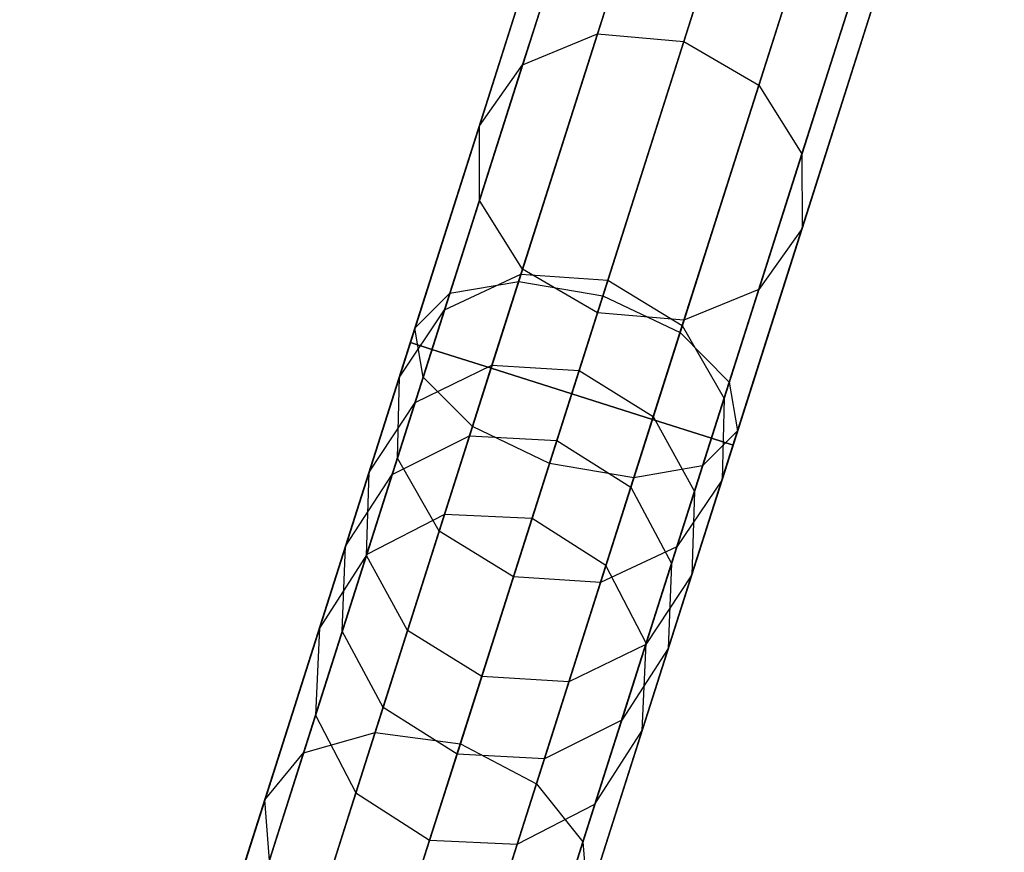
# Model space of a CAD drawing. Extents: x -129 to 129, y -127 to 130.
# Tile 95 of 188: x -27.83 to -22.01, y -78.71 to -73.79. Entities that reach past the tile are written whole.
import ezdxf

# ---------------------------------------------------------------- set-up
doc = ezdxf.new("R2010")
doc.units = 0
doc.header["$LTSCALE"] = 25.4
doc.layers.get('0').update_dxf_attribs({"linetype": 'CONTINUOUS'})

# ---------------------------------------------------------------- blocks, each defined once
blk = doc.blocks.new('NOME_B_PM2_STL')
at = {"color": 0}
for p, q in [((111.6741, -54.9008, 524.5779), (96.5164, -102.5479, 524.5779)), ((111.6741, -54.9008, 524.5779), (96.5164, -102.5479, 524.5779)), ((96.5164, -102.5479, 344.5779), (111.6741, -54.9008, 344.5779)), ((96.5164, -102.5479, 344.5779), (111.6741, -54.9008, 344.5779)), ((111.8017, -54.9414, 525.0779), (96.6441, -102.5885, 525.0779)), ((111.8017, -54.9414, 525.0779), (96.6441, -102.5885, 525.0779)), ((111.8017, -54.9414, 524.0779), (96.6441, -102.5885, 524.0779)), ((111.8017, -54.9414, 524.0779), (96.6441, -102.5885, 524.0779)), ((96.6441, -102.5885, 344.0779), (111.8017, -54.9414, 344.0779)), ((96.6441, -102.5885, 344.0779), (111.8017, -54.9414, 344.0779)), ((96.6441, -102.5885, 345.0779), (111.8017, -54.9414, 345.0779)), ((96.6441, -102.5885, 345.0779), (111.8017, -54.9414, 345.0779)), ((112.1505, -55.0524, 525.4439), (96.9929, -102.6995, 525.4439)), ((112.1505, -55.0524, 525.4439), (96.9929, -102.6995, 525.4439)), ((112.1505, -55.0524, 523.7119), (96.9929, -102.6995, 523.7119)), ((112.1505, -55.0524, 523.7119), (96.9929, -102.6995, 523.7119)), ((96.9929, -102.6995, 343.7118), (112.1505, -55.0524, 343.7118)), ((96.9929, -102.6995, 343.7118), (112.1505, -55.0524, 343.7118)), ((96.9929, -102.6995, 345.4439), (112.1505, -55.0524, 345.4439)), ((96.9929, -102.6995, 345.4439), (112.1505, -55.0524, 345.4439)), ((112.627, -55.2039, 523.5779), (97.4694, -102.851, 523.5779)), ((112.627, -55.2039, 525.5779), (97.4694, -102.851, 525.5779)), ((112.627, -55.2039, 525.5779), (97.4694, -102.851, 525.5779)), ((112.627, -55.2039, 523.5779), (97.4694, -102.851, 523.5779)), ((97.4694, -102.851, 345.5779), (112.627, -55.2039, 345.5779)), ((97.4694, -102.851, 343.5779), (112.627, -55.2039, 343.5779)), ((97.4694, -102.851, 343.5779), (112.627, -55.2039, 343.5779)), ((97.4694, -102.851, 345.5779), (112.627, -55.2039, 345.5779)), ((113.1035, -55.3555, 523.7119), (97.9458, -103.0026, 523.7119)), ((113.1035, -55.3555, 523.7119), (97.9458, -103.0026, 523.7119)), ((113.1035, -55.3555, 525.4439), (97.9458, -103.0026, 525.4439)), ((113.1035, -55.3555, 525.4439), (97.9458, -103.0026, 525.4439)), ((97.9458, -103.0026, 345.4439), (113.1035, -55.3555, 345.4439)), ((97.9458, -103.0026, 345.4439), (113.1035, -55.3555, 345.4439)), ((97.9458, -103.0026, 343.7118), (113.1035, -55.3555, 343.7118)), ((97.9458, -103.0026, 343.7118), (113.1035, -55.3555, 343.7118)), ((113.4523, -55.4665, 524.0779), (98.2946, -103.1136, 524.0779)), ((113.4523, -55.4665, 524.0779), (98.2946, -103.1136, 524.0779)), ((113.4523, -55.4665, 525.0779), (98.2946, -103.1136, 525.0779)), ((113.4523, -55.4665, 525.0779), (98.2946, -103.1136, 525.0779)), ((98.2946, -103.1136, 345.0779), (113.4523, -55.4665, 345.0779)), ((98.2946, -103.1136, 345.0779), (113.4523, -55.4665, 345.0779)), ((98.2946, -103.1136, 344.0779), (113.4523, -55.4665, 344.0779)), ((98.2946, -103.1136, 344.0779), (113.4523, -55.4665, 344.0779)), ((113.5799, -55.5071, 524.5779), (98.4223, -103.1542, 524.5779)), ((113.5799, -55.5071, 524.5779), (98.4223, -103.1542, 524.5779)), ((98.4223, -103.1542, 344.5779), (113.5799, -55.5071, 344.5779)), ((98.4223, -103.1542, 344.5779), (113.5799, -55.5071, 344.5779)), ((110.1776, -59.6048, 327.5779), (104.666, -76.9302, 327.5779)), ((110.1776, -59.6048, 327.5779), (104.666, -76.9302, 327.5779)), ((110.3053, -59.6454, 328.0779), (104.7937, -76.9708, 328.0779)), ((110.3053, -59.6454, 328.0779), (104.7937, -76.9708, 328.0779)), ((110.3053, -59.6454, 327.0779), (104.7937, -76.9708, 327.0779)), ((110.3053, -59.6454, 327.0779), (104.7937, -76.9708, 327.0779)), ((110.6541, -59.7563, 328.4439), (105.1425, -77.0818, 328.4439)), ((110.6541, -59.7563, 328.4439), (105.1425, -77.0818, 328.4439)), ((110.6541, -59.7563, 326.7119), (105.1425, -77.0818, 326.7119)), ((110.6541, -59.7563, 326.7119), (105.1425, -77.0818, 326.7119)), ((111.1306, -59.9079, 326.5779), (105.6189, -77.2333, 326.5779)), ((111.1306, -59.9079, 328.5779), (105.6189, -77.2333, 328.5779)), ((111.1306, -59.9079, 328.5779), (105.6189, -77.2333, 328.5779)), ((111.1306, -59.9079, 326.5779), (105.6189, -77.2333, 326.5779)), ((111.607, -60.0595, 326.7119), (106.0954, -77.3849, 326.7119)), ((111.607, -60.0595, 326.7119), (106.0954, -77.3849, 326.7119)), ((111.607, -60.0595, 328.4439), (106.0954, -77.3849, 328.4439)), ((111.607, -60.0595, 328.4439), (106.0954, -77.3849, 328.4439)), ((111.9558, -60.1705, 327.0779), (106.4442, -77.4959, 327.0779)), ((111.9558, -60.1705, 327.0779), (106.4442, -77.4959, 327.0779)), ((111.9558, -60.1705, 328.0779), (106.4442, -77.4959, 328.0779)), ((111.9558, -60.1705, 328.0779), (106.4442, -77.4959, 328.0779)), ((112.0835, -60.2111, 327.5779), (106.5719, -77.5365, 327.5779)), ((112.0835, -60.2111, 327.5779), (106.5719, -77.5365, 327.5779)), ((105.7711, -75.1058, 37.2503), (106.6982, -72.1916, 33.5842)), ((105.7711, -75.1058, 37.2503), (106.6982, -72.1916, 33.5842)), ((107.2023, -72.2561, 33.6821), (106.2817, -75.1499, 37.3226)), ((107.2023, -72.2561, 33.6821), (106.2817, -75.1499, 37.3226)), ((105.3289, -75.2885, 37.0527), (106.2737, -72.3185, 33.3165)), ((105.3289, -75.2885, 37.0527), (106.2737, -72.3185, 33.3165)), ((106.724, -75.409, 37.2503), (107.6511, -72.4948, 33.5842)), ((106.724, -75.409, 37.2503), (107.6511, -72.4948, 33.5842)), ((105.0736, -75.649, 36.7828), (106.0426, -72.6029, 32.9508)), ((105.0736, -75.649, 36.7828), (106.0426, -72.6029, 32.9508)), ((106.9794, -75.8136, 37.0527), (107.9242, -72.8436, 33.3165)), ((106.9794, -75.8136, 37.0527), (107.9242, -72.8436, 33.3165)), ((105.0737, -76.0907, 36.513), (106.0669, -72.9684, 32.5851)), ((105.0737, -76.0907, 36.513), (106.0669, -72.9684, 32.5851)), ((106.9795, -76.2553, 36.7828), (107.9485, -73.2092, 32.9508)), ((106.9795, -76.2553, 36.7828), (107.9485, -73.2092, 32.9508)), ((106.3586, -73.2591, 684.436), (105.7711, -75.1058, 681.9055)), ((106.3586, -73.2591, 684.436), (105.7711, -75.1058, 681.9055)), ((105.329, -76.4953, 36.3154), (106.34, -73.3173, 32.3174)), ((105.329, -76.4953, 36.3154), (106.34, -73.3173, 32.3174)), ((106.2817, -75.1499, 681.8331), (106.8651, -73.3161, 684.346)), ((106.2817, -75.1499, 681.8331), (106.8651, -73.3161, 684.346)), ((105.9276, -73.4064, 684.682), (105.3289, -75.2885, 682.103)), ((105.9276, -73.4064, 684.682), (105.3289, -75.2885, 682.103)), ((106.7242, -76.6158, 36.513), (107.7175, -73.4935, 32.5851)), ((106.7242, -76.6158, 36.513), (107.7175, -73.4935, 32.5851)), ((105.7713, -76.7543, 36.2431), (106.7888, -73.5559, 32.2194)), ((105.7713, -76.7543, 36.2431), (106.7888, -73.5559, 32.2194)), ((107.3115, -73.5623, 684.436), (106.724, -75.409, 681.9055)), ((107.3115, -73.5623, 684.436), (106.724, -75.409, 681.9055)), ((104.8994, -76.6385, 544.9218), (105.8657, -73.601, 543.3595)), ((104.8994, -76.6385, 544.9218), (105.8657, -73.601, 543.3595)), ((105.3059, -76.5681, 545.2344), (106.254, -73.5876, 543.7015)), ((105.3059, -76.5681, 545.2344), (106.254, -73.5876, 543.7015)), ((106.282, -76.7984, 36.3154), (107.293, -73.6204, 32.3174)), ((106.282, -76.7984, 36.3154), (107.293, -73.6204, 32.3174)), ((104.6929, -76.8457, 544.4948), (105.684, -73.7303, 542.8924)), ((104.6929, -76.8457, 544.4948), (105.684, -73.7303, 542.8924)), ((105.6877, -73.7187, 685.018), (105.0736, -75.649, 682.3729)), ((105.6877, -73.7187, 685.018), (105.0736, -75.649, 682.3729)), ((106.745, -73.6937, 543.8267), (105.8035, -76.6533, 545.3489)), ((106.745, -73.6937, 543.8267), (105.8035, -76.6533, 545.3489)), ((106.2588, -76.8712, 545.2344), (107.207, -73.8908, 543.7015)), ((106.2588, -76.8712, 545.2344), (107.207, -73.8908, 543.7015)), ((104.7417, -77.134, 544.0676), (105.7576, -73.9408, 542.4252)), ((104.7417, -77.134, 544.0676), (105.7576, -73.9408, 542.4252)), ((107.5781, -73.9315, 684.682), (106.9794, -75.8136, 682.103)), ((107.5781, -73.9315, 684.682), (106.9794, -75.8136, 682.103)), ((105.7031, -74.1121, 685.354), (105.0737, -76.0907, 682.6428)), ((105.7031, -74.1121, 685.354), (105.0737, -76.0907, 682.6428)), ((106.5499, -77.1636, 544.9218), (107.5162, -74.1261, 543.3595)), ((106.5499, -77.1636, 544.9218), (107.5162, -74.1261, 543.3595)), ((105.0328, -77.4264, 543.755), (106.0668, -74.1761, 542.0833)), ((105.0328, -77.4264, 543.755), (106.0668, -74.1761, 542.0833)), ((107.5935, -74.325, 685.018), (106.9795, -76.2553, 682.3729)), ((107.5935, -74.325, 685.018), (106.9795, -76.2553, 682.3729)), ((105.4882, -77.6444, 543.6406), (106.5288, -74.3732, 541.9581)), ((105.4882, -77.6444, 543.6406), (106.5288, -74.3732, 541.9581)), ((106.5988, -77.452, 544.4948), (107.5898, -74.3366, 542.8924)), ((106.5988, -77.452, 544.4948), (107.5898, -74.3366, 542.8924)), ((105.9697, -74.4814, 685.6), (105.329, -76.4953, 682.8403)), ((105.9697, -74.4814, 685.6), (105.329, -76.4953, 682.8403)), ((105.9858, -77.7295, 543.755), (107.0198, -74.4793, 542.0833)), ((105.9858, -77.7295, 543.755), (107.0198, -74.4793, 542.0833)), ((106.3923, -77.6591, 544.0676), (107.4081, -74.4659, 542.4252)), ((106.3923, -77.6591, 544.0676), (107.4081, -74.4659, 542.4252)), ((107.3536, -74.6372, 685.354), (106.7242, -76.6158, 682.6428)), ((107.3536, -74.6372, 685.354), (106.7242, -76.6158, 682.6428)), ((106.4161, -74.7275, 685.69), (105.7713, -76.7543, 682.9126)), ((106.4161, -74.7275, 685.69), (105.7713, -76.7543, 682.9126)), ((106.9227, -74.7846, 685.6), (106.282, -76.7984, 682.8403)), ((106.9227, -74.7846, 685.6), (106.282, -76.7984, 682.8403)), ((105.148, -77.0644, 41.5594), (105.7711, -75.1058, 37.2503)), ((105.148, -77.0644, 41.5594), (105.7711, -75.1058, 37.2503)), ((105.7711, -75.1058, 681.9055), (105.3191, -76.5266, 679.0883)), ((105.7711, -75.1058, 681.9055), (105.3191, -76.5266, 679.0883)), ((105.3289, -75.2885, 682.103), (105.7711, -75.1058, 681.9055)), ((105.3289, -75.2885, 682.103), (105.7711, -75.1058, 681.9055)), ((105.3289, -75.2885, 37.0527), (105.7711, -75.1058, 37.2503)), ((105.3289, -75.2885, 37.0527), (105.7711, -75.1058, 37.2503)), ((105.7711, -75.1058, 681.9055), (106.2817, -75.1499, 681.8331)), ((105.7711, -75.1058, 681.9055), (106.2817, -75.1499, 681.8331)), ((105.7711, -75.1058, 37.2503), (106.2817, -75.1499, 37.3226)), ((105.7711, -75.1058, 37.2503), (106.2817, -75.1499, 37.3226)), ((106.2817, -75.1499, 37.3226), (105.663, -77.0948, 41.6015)), ((106.2817, -75.1499, 37.3226), (105.663, -77.0948, 41.6015)), ((105.8329, -76.5607, 679.0356), (106.2817, -75.1499, 681.8331)), ((105.8329, -76.5607, 679.0356), (106.2817, -75.1499, 681.8331)), ((106.2817, -75.1499, 681.8331), (106.724, -75.409, 681.9055)), ((106.2817, -75.1499, 681.8331), (106.724, -75.409, 681.9055)), ((106.2817, -75.1499, 37.3226), (106.724, -75.409, 37.2503)), ((106.2817, -75.1499, 37.3226), (106.724, -75.409, 37.2503)), ((104.6939, -77.2846, 41.4442), (105.3289, -75.2885, 37.0527)), ((104.6939, -77.2846, 41.4442), (105.3289, -75.2885, 37.0527)), ((105.3289, -75.2885, 682.103), (104.8682, -76.7364, 679.2319)), ((105.3289, -75.2885, 682.103), (104.8682, -76.7364, 679.2319)), ((105.0736, -75.649, 682.3729), (105.3289, -75.2885, 682.103)), ((105.0736, -75.649, 682.3729), (105.3289, -75.2885, 682.103)), ((105.0736, -75.649, 36.7828), (105.3289, -75.2885, 37.0527)), ((105.0736, -75.649, 36.7828), (105.3289, -75.2885, 37.0527)), ((106.1009, -77.3676, 41.5594), (106.724, -75.409, 37.2503)), ((106.1009, -77.3676, 41.5594), (106.724, -75.409, 37.2503)), ((106.724, -75.409, 681.9055), (106.272, -76.8297, 679.0883)), ((106.724, -75.409, 681.9055), (106.272, -76.8297, 679.0883)), ((106.724, -75.409, 681.9055), (106.9794, -75.8136, 682.103)), ((106.724, -75.409, 681.9055), (106.9794, -75.8136, 682.103)), ((106.724, -75.409, 37.2503), (106.9794, -75.8136, 37.0527)), ((106.724, -75.409, 37.2503), (106.9794, -75.8136, 37.0527)), ((104.4223, -77.6962, 41.287), (105.0736, -75.649, 36.7828)), ((104.4223, -77.6962, 41.287), (105.0736, -75.649, 36.7828)), ((105.0736, -75.649, 682.3729), (104.6012, -77.134, 679.4282)), ((105.0736, -75.649, 682.3729), (104.6012, -77.134, 679.4282)), ((105.0737, -76.0907, 682.6428), (105.0736, -75.649, 682.3729)), ((105.0737, -76.0907, 682.6428), (105.0736, -75.649, 682.3729)), ((105.0737, -76.0907, 36.513), (105.0736, -75.649, 36.7828)), ((105.0737, -76.0907, 36.513), (105.0736, -75.649, 36.7828)), ((106.3444, -77.8096, 41.4442), (106.9794, -75.8136, 37.0527)), ((106.3444, -77.8096, 41.4442), (106.9794, -75.8136, 37.0527)), ((106.9794, -75.8136, 682.103), (106.5188, -77.2615, 679.2319)), ((106.9794, -75.8136, 682.103), (106.5188, -77.2615, 679.2319)), ((106.9794, -75.8136, 682.103), (106.9795, -76.2553, 682.3729)), ((106.9794, -75.8136, 682.103), (106.9795, -76.2553, 682.3729)), ((106.9794, -75.8136, 37.0527), (106.9795, -76.2553, 36.7828)), ((106.9794, -75.8136, 37.0527), (106.9795, -76.2553, 36.7828)), ((104.4061, -78.1891, 41.1297), (105.0737, -76.0907, 36.513)), ((104.4061, -78.1891, 41.1297), (105.0737, -76.0907, 36.513)), ((105.0737, -76.0907, 682.6428), (104.5894, -77.6129, 679.6245)), ((105.0737, -76.0907, 682.6428), (104.5894, -77.6129, 679.6245)), ((105.329, -76.4953, 682.8403), (105.0737, -76.0907, 682.6428)), ((105.329, -76.4953, 682.8403), (105.0737, -76.0907, 682.6428)), ((105.329, -76.4953, 36.3154), (105.0737, -76.0907, 36.513)), ((105.329, -76.4953, 36.3154), (105.0737, -76.0907, 36.513)), ((106.3282, -78.3025, 41.287), (106.9795, -76.2553, 36.7828)), ((106.3282, -78.3025, 41.287), (106.9795, -76.2553, 36.7828)), ((106.9795, -76.2553, 682.3729), (106.507, -77.7404, 679.4282)), ((106.9795, -76.2553, 682.3729), (106.507, -77.7404, 679.4282)), ((106.9795, -76.2553, 682.3729), (106.7242, -76.6158, 682.6428)), ((106.9795, -76.2553, 682.3729), (106.7242, -76.6158, 682.6428)), ((106.9795, -76.2553, 36.7828), (106.7242, -76.6158, 36.513)), ((106.9795, -76.2553, 36.7828), (106.7242, -76.6158, 36.513)), ((104.6496, -78.6312, 41.0146), (105.329, -76.4953, 36.3154)), ((104.6496, -78.6312, 41.0146), (105.329, -76.4953, 36.3154)), ((105.329, -76.4953, 682.8403), (104.8362, -78.0447, 679.7681)), ((105.329, -76.4953, 682.8403), (104.8362, -78.0447, 679.7681)), ((104.8682, -76.7364, 679.2319), (105.3191, -76.5266, 679.0883)), ((104.8682, -76.7364, 679.2319), (105.3191, -76.5266, 679.0883)), ((105.3191, -76.5266, 679.0883), (105.0152, -77.482, 676.0626)), ((105.3191, -76.5266, 679.0883), (105.0152, -77.482, 676.0626)), ((105.3191, -76.5266, 679.0883), (105.8329, -76.5607, 679.0356)), ((105.3191, -76.5266, 679.0883), (105.8329, -76.5607, 679.0356)), ((105.7713, -76.7543, 682.9126), (105.329, -76.4953, 682.8403)), ((105.7713, -76.7543, 682.9126), (105.329, -76.4953, 682.8403)), ((105.7713, -76.7543, 36.2431), (105.329, -76.4953, 36.3154)), ((105.7713, -76.7543, 36.2431), (105.329, -76.4953, 36.3154)), ((104.4577, -79.2343, 547.309), (105.3059, -76.5681, 545.2344)), ((104.4577, -79.2343, 547.309), (105.3059, -76.5681, 545.2344)), ((104.8994, -76.6385, 544.9218), (105.3059, -76.5681, 545.2344)), ((104.8994, -76.6385, 544.9218), (105.3059, -76.5681, 545.2344)), ((105.3059, -76.5681, 545.2344), (105.8035, -76.6533, 545.3489)), ((105.3059, -76.5681, 545.2344), (105.8035, -76.6533, 545.3489)), ((105.5311, -77.5094, 676.0312), (105.8329, -76.5607, 679.0356)), ((105.5311, -77.5094, 676.0312), (105.8329, -76.5607, 679.0356)), ((105.8329, -76.5607, 679.0356), (106.272, -76.8297, 679.0883)), ((105.8329, -76.5607, 679.0356), (106.272, -76.8297, 679.0883)), ((104.035, -79.3557, 547.036), (104.8994, -76.6385, 544.9218)), ((104.035, -79.3557, 547.036), (104.8994, -76.6385, 544.9218)), ((104.6929, -76.8457, 544.4948), (104.8994, -76.6385, 544.9218)), ((104.6929, -76.8457, 544.4948), (104.8994, -76.6385, 544.9218)), ((105.8035, -76.6533, 545.3489), (104.9612, -79.3008, 547.4089)), ((105.8035, -76.6533, 545.3489), (104.9612, -79.3008, 547.4089)), ((105.8035, -76.6533, 545.3489), (106.2588, -76.8712, 545.2344)), ((105.8035, -76.6533, 545.3489), (106.2588, -76.8712, 545.2344)), ((106.0566, -78.7142, 41.1297), (106.7242, -76.6158, 36.513)), ((106.0566, -78.7142, 41.1297), (106.7242, -76.6158, 36.513)), ((106.7242, -76.6158, 682.6428), (106.24, -78.138, 679.6245)), ((106.7242, -76.6158, 682.6428), (106.24, -78.138, 679.6245)), ((106.7242, -76.6158, 682.6428), (106.282, -76.7984, 682.8403)), ((106.7242, -76.6158, 682.6428), (106.282, -76.7984, 682.8403)), ((106.7242, -76.6158, 36.513), (106.282, -76.7984, 36.3154)), ((106.7242, -76.6158, 36.513), (106.282, -76.7984, 36.3154)), ((104.8682, -76.7364, 679.2319), (104.5585, -77.7101, 676.1484)), ((104.8682, -76.7364, 679.2319), (104.5585, -77.7101, 676.1484)), ((104.6012, -77.134, 679.4282), (104.8682, -76.7364, 679.2319)), ((104.6012, -77.134, 679.4282), (104.8682, -76.7364, 679.2319)), ((105.0875, -78.904, 40.9724), (105.7713, -76.7543, 36.2431)), ((105.0875, -78.904, 40.9724), (105.7713, -76.7543, 36.2431)), ((105.7713, -76.7543, 682.9126), (105.2753, -78.3137, 679.8207)), ((105.7713, -76.7543, 682.9126), (105.2753, -78.3137, 679.8207)), ((106.282, -76.7984, 682.8403), (105.7713, -76.7543, 682.9126)), ((106.282, -76.7984, 682.8403), (105.7713, -76.7543, 682.9126)), ((106.282, -76.7984, 36.3154), (105.7713, -76.7543, 36.2431)), ((106.282, -76.7984, 36.3154), (105.7713, -76.7543, 36.2431)), ((105.6025, -78.9343, 41.0146), (106.282, -76.7984, 36.3154)), ((105.6025, -78.9343, 41.0146), (106.282, -76.7984, 36.3154)), ((106.282, -76.7984, 682.8403), (105.7891, -78.3478, 679.7681)), ((106.282, -76.7984, 682.8403), (105.7891, -78.3478, 679.7681)), ((106.272, -76.8297, 679.0883), (105.9681, -77.7851, 676.0626)), ((106.272, -76.8297, 679.0883), (105.9681, -77.7851, 676.0626)), ((106.272, -76.8297, 679.0883), (106.5188, -77.2615, 679.2319)), ((106.272, -76.8297, 679.0883), (106.5188, -77.2615, 679.2319)), ((103.8063, -79.6326, 546.6631), (104.6929, -76.8457, 544.4948)), ((103.8063, -79.6326, 546.6631), (104.6929, -76.8457, 544.4948)), ((104.7417, -77.134, 544.0676), (104.6929, -76.8457, 544.4948)), ((104.7417, -77.134, 544.0676), (104.6929, -76.8457, 544.4948)), ((105.4106, -79.5375, 547.309), (106.2588, -76.8712, 545.2344)), ((105.4106, -79.5375, 547.309), (106.2588, -76.8712, 545.2344)), ((106.2588, -76.8712, 545.2344), (106.5499, -77.1636, 544.9218)), ((106.2588, -76.8712, 545.2344), (106.5499, -77.1636, 544.9218)), ((104.666, -76.9302, 327.5779), (103.258, -81.3563, 327.0311)), ((104.666, -76.9302, 327.5779), (103.258, -81.3563, 327.0311)), ((104.666, -76.9302, 327.5779), (104.7937, -76.9708, 328.0779)), ((104.7937, -76.9708, 327.0779), (104.666, -76.9302, 327.5779)), ((104.666, -76.9302, 327.5779), (104.7937, -76.9708, 328.0779)), ((104.7937, -76.9708, 327.0779), (104.666, -76.9302, 327.5779)), ((104.7937, -76.9708, 328.0779), (103.3504, -81.5075, 327.5174)), ((104.7937, -76.9708, 328.0779), (103.3504, -81.5075, 327.5174)), ((104.7937, -76.9708, 327.0779), (103.4208, -81.2862, 326.5447)), ((104.7937, -76.9708, 327.0779), (103.4208, -81.2862, 326.5447)), ((104.7937, -76.9708, 328.0779), (105.1425, -77.0818, 328.4439)), ((105.1425, -77.0818, 326.7119), (104.7937, -76.9708, 327.0779)), ((104.7937, -76.9708, 328.0779), (105.1425, -77.0818, 328.4439)), ((105.1425, -77.0818, 326.7119), (104.7937, -76.9708, 327.0779)), ((104.6939, -77.2846, 41.4442), (105.148, -77.0644, 41.5594)), ((104.6939, -77.2846, 41.4442), (105.148, -77.0644, 41.5594)), ((104.8677, -77.9455, 46.2431), (105.148, -77.0644, 41.5594)), ((104.8677, -77.9455, 46.2431), (105.148, -77.0644, 41.5594)), ((105.148, -77.0644, 41.5594), (105.663, -77.0948, 41.6015)), ((105.148, -77.0644, 41.5594), (105.663, -77.0948, 41.6015)), ((105.1425, -77.0818, 328.4439), (103.6735, -81.6995, 327.8734)), ((105.1425, -77.0818, 328.4439), (103.6735, -81.6995, 327.8734)), ((105.1425, -77.0818, 326.7119), (103.7954, -81.3162, 326.1887)), ((105.1425, -77.0818, 326.7119), (103.7954, -81.3162, 326.1887)), ((105.1425, -77.0818, 328.4439), (105.6189, -77.2333, 328.5779)), ((105.6189, -77.2333, 326.5779), (105.1425, -77.0818, 326.7119)), ((105.1425, -77.0818, 328.4439), (105.6189, -77.2333, 328.5779)), ((105.6189, -77.2333, 326.5779), (105.1425, -77.0818, 326.7119)), ((105.663, -77.0948, 41.6015), (105.3847, -77.9697, 46.2525)), ((105.663, -77.0948, 41.6015), (105.3847, -77.9697, 46.2525)), ((105.663, -77.0948, 41.6015), (106.1009, -77.3676, 41.5594)), ((105.663, -77.0948, 41.6015), (106.1009, -77.3676, 41.5594)), ((103.833, -79.9906, 546.2903), (104.7417, -77.134, 544.0676)), ((103.833, -79.9906, 546.2903), (104.7417, -77.134, 544.0676)), ((104.6012, -77.134, 679.4282), (104.2835, -78.1327, 676.2656)), ((104.6012, -77.134, 679.4282), (104.2835, -78.1327, 676.2656)), ((104.5894, -77.6129, 679.6245), (104.6012, -77.134, 679.4282)), ((104.5894, -77.6129, 679.6245), (104.6012, -77.134, 679.4282)), ((105.0328, -77.4264, 543.755), (104.7417, -77.134, 544.0676)), ((105.0328, -77.4264, 543.755), (104.7417, -77.134, 544.0676)), ((105.6855, -79.8808, 547.036), (106.5499, -77.1636, 544.9218)), ((105.6855, -79.8808, 547.036), (106.5499, -77.1636, 544.9218)), ((106.5499, -77.1636, 544.9218), (106.5988, -77.452, 544.4948)), ((106.5499, -77.1636, 544.9218), (106.5988, -77.452, 544.4948)), ((105.6189, -77.2333, 328.5779), (104.1405, -81.8807, 328.0037)), ((105.6189, -77.2333, 328.5779), (104.1405, -81.8807, 328.0037)), ((104.2813, -81.4381, 326.0584), (105.6189, -77.2333, 326.5779)), ((104.2813, -81.4381, 326.0584), (105.6189, -77.2333, 326.5779)), ((106.0954, -77.3849, 326.7119), (105.6189, -77.2333, 326.5779)), ((105.6189, -77.2333, 328.5779), (106.0954, -77.3849, 328.4439)), ((106.0954, -77.3849, 326.7119), (105.6189, -77.2333, 326.5779)), ((105.6189, -77.2333, 328.5779), (106.0954, -77.3849, 328.4439)), ((104.4082, -78.1825, 46.2176), (104.6939, -77.2846, 41.4442)), ((104.4082, -78.1825, 46.2176), (104.6939, -77.2846, 41.4442)), ((104.4223, -77.6962, 41.287), (104.6939, -77.2846, 41.4442)), ((104.4223, -77.6962, 41.287), (104.6939, -77.2846, 41.4442)), ((106.5188, -77.2615, 679.2319), (106.209, -78.2352, 676.1484)), ((106.5188, -77.2615, 679.2319), (106.209, -78.2352, 676.1484)), ((106.5188, -77.2615, 679.2319), (106.507, -77.7404, 679.4282)), ((106.5188, -77.2615, 679.2319), (106.507, -77.7404, 679.4282)), ((106.0954, -77.3849, 328.4439), (104.6264, -82.0027, 327.8734)), ((106.0954, -77.3849, 328.4439), (104.6264, -82.0027, 327.8734)), ((106.0954, -77.3849, 326.7119), (104.7484, -81.6193, 326.1887)), ((106.0954, -77.3849, 326.7119), (104.7484, -81.6193, 326.1887)), ((105.8206, -78.2486, 46.2431), (106.1009, -77.3676, 41.5594)), ((105.8206, -78.2486, 46.2431), (106.1009, -77.3676, 41.5594)), ((106.4442, -77.4959, 327.0779), (106.0954, -77.3849, 326.7119)), ((106.0954, -77.3849, 328.4439), (106.4442, -77.4959, 328.0779)), ((106.4442, -77.4959, 327.0779), (106.0954, -77.3849, 326.7119)), ((106.0954, -77.3849, 328.4439), (106.4442, -77.4959, 328.0779)), ((106.1009, -77.3676, 41.5594), (106.3444, -77.8096, 41.4442)), ((106.1009, -77.3676, 41.5594), (106.3444, -77.8096, 41.4442)), ((104.1079, -80.334, 546.0173), (105.0328, -77.4264, 543.755)), ((104.1079, -80.334, 546.0173), (105.0328, -77.4264, 543.755)), ((105.4882, -77.6444, 543.6406), (105.0328, -77.4264, 543.755)), ((105.4882, -77.6444, 543.6406), (105.0328, -77.4264, 543.755)), ((105.7122, -80.2389, 546.6631), (106.5988, -77.452, 544.4948)), ((105.7122, -80.2389, 546.6631), (106.5988, -77.452, 544.4948)), ((106.5988, -77.452, 544.4948), (106.3923, -77.6591, 544.0676)), ((106.5988, -77.452, 544.4948), (106.3923, -77.6591, 544.0676)), ((104.5585, -77.7101, 676.1484), (105.0152, -77.482, 676.0626)), ((104.5585, -77.7101, 676.1484), (105.0152, -77.482, 676.0626)), ((105.0152, -77.482, 676.0626), (104.8677, -77.9455, 672.9126)), ((105.0152, -77.482, 676.0626), (104.8677, -77.9455, 672.9126)), ((106.4442, -77.4959, 328.0779), (105.001, -82.0326, 327.5174)), ((106.4442, -77.4959, 328.0779), (105.001, -82.0326, 327.5174)), ((105.0152, -77.482, 676.0626), (105.5311, -77.5094, 676.0312)), ((105.0152, -77.482, 676.0626), (105.5311, -77.5094, 676.0312)), ((106.4442, -77.4959, 327.0779), (105.0714, -81.8113, 326.5447)), ((106.4442, -77.4959, 327.0779), (105.0714, -81.8113, 326.5447)), ((105.3847, -77.9697, 672.9033), (105.5311, -77.5094, 676.0312)), ((105.3847, -77.9697, 672.9033), (105.5311, -77.5094, 676.0312)), ((105.5311, -77.5094, 676.0312), (105.9681, -77.7851, 676.0626)), ((105.5311, -77.5094, 676.0312), (105.9681, -77.7851, 676.0626)), ((106.5719, -77.5365, 327.5779), (106.4442, -77.4959, 327.0779)), ((106.4442, -77.4959, 328.0779), (106.5719, -77.5365, 327.5779)), ((106.5719, -77.5365, 327.5779), (106.4442, -77.4959, 327.0779)), ((106.4442, -77.4959, 328.0779), (106.5719, -77.5365, 327.5779)), ((106.5719, -77.5365, 327.5779), (105.1639, -81.9626, 327.0311)), ((106.5719, -77.5365, 327.5779), (105.1639, -81.9626, 327.0311)), ((104.5894, -77.6129, 679.6245), (104.2638, -78.6365, 676.3828)), ((104.5894, -77.6129, 679.6245), (104.2638, -78.6365, 676.3828)), ((104.5573, -80.5706, 545.9174), (105.4882, -77.6444, 543.6406)), ((104.5573, -80.5706, 545.9174), (105.4882, -77.6444, 543.6406)), ((104.8362, -78.0447, 679.7681), (104.5894, -77.6129, 679.6245)), ((104.8362, -78.0447, 679.7681), (104.5894, -77.6129, 679.6245)), ((105.9858, -77.7295, 543.755), (105.4882, -77.6444, 543.6406)), ((105.9858, -77.7295, 543.755), (105.4882, -77.6444, 543.6406)), ((104.1293, -78.6172, 46.1827), (104.4223, -77.6962, 41.287)), ((104.1293, -78.6172, 46.1827), (104.4223, -77.6962, 41.287)), ((104.4061, -78.1891, 41.1297), (104.4223, -77.6962, 41.287)), ((104.4061, -78.1891, 41.1297), (104.4223, -77.6962, 41.287)), ((105.4835, -80.5157, 546.2903), (106.3923, -77.6591, 544.0676)), ((105.4835, -80.5157, 546.2903), (106.3923, -77.6591, 544.0676)), ((106.3923, -77.6591, 544.0676), (105.9858, -77.7295, 543.755)), ((106.3923, -77.6591, 544.0676), (105.9858, -77.7295, 543.755)), ((104.2835, -78.1327, 676.2656), (104.5585, -77.7101, 676.1484)), ((104.2835, -78.1327, 676.2656), (104.5585, -77.7101, 676.1484)), ((104.5585, -77.7101, 676.1484), (104.4082, -78.1825, 672.9381)), ((104.5585, -77.7101, 676.1484), (104.4082, -78.1825, 672.9381)), ((105.0608, -80.6371, 546.0173), (105.9858, -77.7295, 543.755)), ((105.0608, -80.6371, 546.0173), (105.9858, -77.7295, 543.755)), ((106.507, -77.7404, 679.4282), (106.1893, -78.739, 676.2656)), ((106.507, -77.7404, 679.4282), (106.1893, -78.739, 676.2656)), ((106.507, -77.7404, 679.4282), (106.24, -78.138, 679.6245)), ((106.507, -77.7404, 679.4282), (106.24, -78.138, 679.6245)), ((105.9681, -77.7851, 676.0626), (105.8206, -78.2486, 672.9126)), ((105.9681, -77.7851, 676.0626), (105.8206, -78.2486, 672.9126)), ((105.9681, -77.7851, 676.0626), (106.209, -78.2352, 676.1484)), ((105.9681, -77.7851, 676.0626), (106.209, -78.2352, 676.1484)), ((106.0588, -78.7076, 46.2176), (106.3444, -77.8096, 41.4442)), ((106.0588, -78.7076, 46.2176), (106.3444, -77.8096, 41.4442)), ((106.3444, -77.8096, 41.4442), (106.3282, -78.3025, 41.287)), ((106.3444, -77.8096, 41.4442), (106.3282, -78.3025, 41.287)), ((99.3561, -95.2709, 306.2431), (104.8677, -77.9455, 46.2431)), ((99.3561, -95.2709, 306.2431), (104.8677, -77.9455, 46.2431)), ((99.8731, -95.2951, 306.2525), (105.3847, -77.9697, 46.2525)), ((99.8731, -95.2951, 306.2525), (105.3847, -77.9697, 46.2525)), ((104.8677, -77.9455, 672.9126), (102.5359, -85.2755, 562.9126)), ((104.8677, -77.9455, 672.9126), (102.5359, -85.2755, 562.9126)), ((105.3847, -77.9697, 672.9033), (103.0529, -85.2997, 562.9033)), ((105.3847, -77.9697, 672.9033), (103.0529, -85.2997, 562.9033)), ((104.8677, -77.9455, 672.9126), (104.4082, -78.1825, 672.9381)), ((104.8677, -77.9455, 672.9126), (104.4082, -78.1825, 672.9381)), ((104.8677, -77.9455, 46.2431), (104.4082, -78.1825, 46.2176)), ((104.8677, -77.9455, 46.2431), (104.4082, -78.1825, 46.2176)), ((105.3847, -77.9697, 672.9033), (104.8677, -77.9455, 672.9126)), ((105.3847, -77.9697, 672.9033), (104.8677, -77.9455, 672.9126)), ((105.3847, -77.9697, 46.2525), (104.8677, -77.9455, 46.2431)), ((105.3847, -77.9697, 46.2525), (104.8677, -77.9455, 46.2431)), ((105.8206, -78.2486, 672.9126), (105.3847, -77.9697, 672.9033)), ((105.8206, -78.2486, 672.9126), (105.3847, -77.9697, 672.9033)), ((105.8206, -78.2486, 46.2431), (105.3847, -77.9697, 46.2525)), ((105.8206, -78.2486, 46.2431), (105.3847, -77.9697, 46.2525)), ((104.8362, -78.0447, 679.7681), (104.5047, -79.0865, 676.4686)), ((104.8362, -78.0447, 679.7681), (104.5047, -79.0865, 676.4686)), ((105.2753, -78.3137, 679.8207), (104.8362, -78.0447, 679.7681)), ((105.2753, -78.3137, 679.8207), (104.8362, -78.0447, 679.7681)), ((104.2835, -78.1327, 676.2656), (104.1293, -78.6172, 672.973)), ((104.2835, -78.1327, 676.2656), (104.1293, -78.6172, 672.973)), ((104.2638, -78.6365, 676.3828), (104.2835, -78.1327, 676.2656)), ((104.2638, -78.6365, 676.3828), (104.2835, -78.1327, 676.2656)), ((106.24, -78.138, 679.6245), (105.7891, -78.3478, 679.7681)), ((106.24, -78.138, 679.6245), (105.7891, -78.3478, 679.7681)), ((106.24, -78.138, 679.6245), (105.9143, -79.1616, 676.3828)), ((106.24, -78.138, 679.6245), (105.9143, -79.1616, 676.3828)), ((98.8966, -95.5079, 306.2176), (104.4082, -78.1825, 46.2176)), ((98.8966, -95.5079, 306.2176), (104.4082, -78.1825, 46.2176)), ((104.4082, -78.1825, 672.9381), (102.0764, -85.5125, 562.9381)), ((104.4082, -78.1825, 672.9381), (102.0764, -85.5125, 562.9381)), ((104.1058, -79.1331, 46.1479), (104.4061, -78.1891, 41.1297)), ((104.1058, -79.1331, 46.1479), (104.4061, -78.1891, 41.1297)), ((104.4082, -78.1825, 672.9381), (104.1293, -78.6172, 672.973)), ((104.4082, -78.1825, 672.9381), (104.1293, -78.6172, 672.973)), ((104.4082, -78.1825, 46.2176), (104.1293, -78.6172, 46.1827)), ((104.4082, -78.1825, 46.2176), (104.1293, -78.6172, 46.1827)), ((104.6496, -78.6312, 41.0146), (104.4061, -78.1891, 41.1297)), ((104.6496, -78.6312, 41.0146), (104.4061, -78.1891, 41.1297)), ((100.309, -95.5741, 306.2431), (105.8206, -78.2486, 46.2431)), ((100.309, -95.5741, 306.2431), (105.8206, -78.2486, 46.2431)), ((105.8206, -78.2486, 672.9126), (103.4888, -85.5786, 562.9126)), ((105.8206, -78.2486, 672.9126), (103.4888, -85.5786, 562.9126)), ((106.0588, -78.7076, 672.9381), (105.8206, -78.2486, 672.9126)), ((106.0588, -78.7076, 672.9381), (105.8206, -78.2486, 672.9126)), ((106.0588, -78.7076, 46.2176), (105.8206, -78.2486, 46.2431)), ((106.0588, -78.7076, 46.2176), (105.8206, -78.2486, 46.2431)), ((106.209, -78.2352, 676.1484), (106.0588, -78.7076, 672.9381)), ((106.209, -78.2352, 676.1484), (106.0588, -78.7076, 672.9381)), ((106.209, -78.2352, 676.1484), (106.1893, -78.739, 676.2656)), ((106.209, -78.2352, 676.1484), (106.1893, -78.739, 676.2656)), ((105.2753, -78.3137, 679.8207), (104.9417, -79.3622, 676.5)), ((105.2753, -78.3137, 679.8207), (104.9417, -79.3622, 676.5)), ((105.7891, -78.3478, 679.7681), (105.2753, -78.3137, 679.8207)), ((105.7891, -78.3478, 679.7681), (105.2753, -78.3137, 679.8207)), ((106.0352, -79.2235, 46.1827), (106.3282, -78.3025, 41.287)), ((106.0352, -79.2235, 46.1827), (106.3282, -78.3025, 41.287)), ((106.3282, -78.3025, 41.287), (106.0566, -78.7142, 41.1297)), ((106.3282, -78.3025, 41.287), (106.0566, -78.7142, 41.1297)), ((105.7891, -78.3478, 679.7681), (105.4576, -79.3897, 676.4686)), ((105.7891, -78.3478, 679.7681), (105.4576, -79.3897, 676.4686)), ((98.6177, -95.9426, 306.1827), (104.1293, -78.6172, 46.1827)), ((98.6177, -95.9426, 306.1827), (104.1293, -78.6172, 46.1827)), ((104.1293, -78.6172, 672.973), (101.7975, -85.9472, 562.973)), ((104.1293, -78.6172, 672.973), (101.7975, -85.9472, 562.973)), ((104.1293, -78.6172, 672.973), (104.1058, -79.1331, 673.0079)), ((104.1293, -78.6172, 672.973), (104.1058, -79.1331, 673.0079)), ((104.1293, -78.6172, 46.1827), (104.1058, -79.1331, 46.1479)), ((104.1293, -78.6172, 46.1827), (104.1058, -79.1331, 46.1479)), ((104.3439, -79.592, 46.1223), (104.6496, -78.6312, 41.0146)), ((104.3439, -79.592, 46.1223), (104.6496, -78.6312, 41.0146)), ((105.0875, -78.904, 40.9724), (104.6496, -78.6312, 41.0146)), ((105.0875, -78.904, 40.9724), (104.6496, -78.6312, 41.0146)), ((104.2638, -78.6365, 676.3828), (104.1058, -79.1331, 673.0079)), ((104.2638, -78.6365, 676.3828), (104.1058, -79.1331, 673.0079)), ((104.5047, -79.0865, 676.4686), (104.2638, -78.6365, 676.3828)), ((104.5047, -79.0865, 676.4686), (104.2638, -78.6365, 676.3828)), ((100.5471, -96.033, 306.2176), (106.0588, -78.7076, 46.2176)), ((100.5471, -96.033, 306.2176), (106.0588, -78.7076, 46.2176)), ((106.0588, -78.7076, 672.9381), (103.7269, -86.0375, 562.9381)), ((106.0588, -78.7076, 672.9381), (103.7269, -86.0375, 562.9381)), ((106.0566, -78.7142, 41.1297), (105.6025, -78.9343, 41.0146)), ((106.0566, -78.7142, 41.1297), (105.6025, -78.9343, 41.0146)), ((105.7563, -79.6582, 46.1479), (106.0566, -78.7142, 41.1297)), ((105.7563, -79.6582, 46.1479), (106.0566, -78.7142, 41.1297)), ((106.1893, -78.739, 676.2656), (105.9143, -79.1616, 676.3828)), ((106.1893, -78.739, 676.2656), (105.9143, -79.1616, 676.3828)), ((106.0352, -79.2235, 672.973), (106.0588, -78.7076, 672.9381)), ((106.0352, -79.2235, 672.973), (106.0588, -78.7076, 672.9381)), ((106.0352, -79.2235, 46.1827), (106.0588, -78.7076, 46.2176)), ((106.0352, -79.2235, 46.1827), (106.0588, -78.7076, 46.2176)), ((106.1893, -78.739, 676.2656), (106.0352, -79.2235, 672.973)), ((106.1893, -78.739, 676.2656), (106.0352, -79.2235, 672.973)), ((104.7799, -79.871, 46.113), (105.0875, -78.904, 40.9724)), ((104.7799, -79.871, 46.113), (105.0875, -78.904, 40.9724)), ((105.6025, -78.9343, 41.0146), (105.0875, -78.904, 40.9724)), ((105.6025, -78.9343, 41.0146), (105.0875, -78.904, 40.9724)), ((105.2969, -79.8952, 46.1223), (105.6025, -78.9343, 41.0146)), ((105.2969, -79.8952, 46.1223), (105.6025, -78.9343, 41.0146)), ((104.5047, -79.0865, 676.4686), (104.3439, -79.592, 673.0334)), ((104.5047, -79.0865, 676.4686), (104.3439, -79.592, 673.0334)), ((104.9417, -79.3622, 676.5), (104.5047, -79.0865, 676.4686)), ((104.9417, -79.3622, 676.5), (104.5047, -79.0865, 676.4686)), ((98.5942, -96.4585, 306.1479), (104.1058, -79.1331, 46.1479)), ((98.5942, -96.4585, 306.1479), (104.1058, -79.1331, 46.1479)), ((104.1058, -79.1331, 673.0079), (101.774, -86.4631, 563.0079)), ((104.1058, -79.1331, 673.0079), (101.774, -86.4631, 563.0079)), ((104.1058, -79.1331, 673.0079), (104.3439, -79.592, 673.0334)), ((104.1058, -79.1331, 673.0079), (104.3439, -79.592, 673.0334)), ((104.1058, -79.1331, 46.1479), (104.3439, -79.592, 46.1223)), ((104.1058, -79.1331, 46.1479), (104.3439, -79.592, 46.1223)), ((105.9143, -79.1616, 676.3828), (105.4576, -79.3897, 676.4686)), ((105.9143, -79.1616, 676.3828), (105.4576, -79.3897, 676.4686)), ((105.9143, -79.1616, 676.3828), (105.7563, -79.6582, 673.0079)), ((105.9143, -79.1616, 676.3828), (105.7563, -79.6582, 673.0079)), ((100.5236, -96.5489, 306.1827), (106.0352, -79.2235, 46.1827)), ((100.5236, -96.5489, 306.1827), (106.0352, -79.2235, 46.1827)), ((106.0352, -79.2235, 672.973), (103.7034, -86.5535, 562.973)), ((106.0352, -79.2235, 672.973), (103.7034, -86.5535, 562.973)), ((103.7376, -81.498, 549.8564), (104.4577, -79.2343, 547.309)), ((103.7376, -81.498, 549.8564), (104.4577, -79.2343, 547.309)), ((104.035, -79.3557, 547.036), (104.4577, -79.2343, 547.309)), ((104.035, -79.3557, 547.036), (104.4577, -79.2343, 547.309)), ((104.4577, -79.2343, 547.309), (104.9612, -79.3008, 547.4089)), ((104.4577, -79.2343, 547.309), (104.9612, -79.3008, 547.4089)), ((105.7563, -79.6582, 673.0079), (106.0352, -79.2235, 672.973)), ((105.7563, -79.6582, 673.0079), (106.0352, -79.2235, 672.973)), ((105.7563, -79.6582, 46.1479), (106.0352, -79.2235, 46.1827)), ((105.7563, -79.6582, 46.1479), (106.0352, -79.2235, 46.1827)), ((104.9612, -79.3008, 547.4089), (104.2461, -81.5487, 549.9385)), ((104.9612, -79.3008, 547.4089), (104.2461, -81.5487, 549.9385)), ((104.9612, -79.3008, 547.4089), (105.4106, -79.5375, 547.309)), ((104.9612, -79.3008, 547.4089), (105.4106, -79.5375, 547.309)), ((103.3011, -81.6627, 549.6321), (104.035, -79.3557, 547.036)), ((103.3011, -81.6627, 549.6321), (104.035, -79.3557, 547.036)), ((103.8063, -79.6326, 546.6631), (104.035, -79.3557, 547.036)), ((103.8063, -79.6326, 546.6631), (104.035, -79.3557, 547.036)), ((104.9417, -79.3622, 676.5), (104.7799, -79.871, 673.0427)), ((104.9417, -79.3622, 676.5), (104.7799, -79.871, 673.0427)), ((105.4576, -79.3897, 676.4686), (104.9417, -79.3622, 676.5)), ((105.4576, -79.3897, 676.4686), (104.9417, -79.3622, 676.5)), ((105.4576, -79.3897, 676.4686), (105.2969, -79.8952, 673.0334)), ((105.4576, -79.3897, 676.4686), (105.2969, -79.8952, 673.0334)), ((104.6905, -81.8012, 549.8564), (105.4106, -79.5375, 547.309)), ((104.6905, -81.8012, 549.8564), (105.4106, -79.5375, 547.309)), ((105.4106, -79.5375, 547.309), (105.6855, -79.8808, 547.036)), ((105.4106, -79.5375, 547.309), (105.6855, -79.8808, 547.036)), ((98.8323, -96.9174, 306.1223), (104.3439, -79.592, 46.1223)), ((98.8323, -96.9174, 306.1223), (104.3439, -79.592, 46.1223)), ((104.3439, -79.592, 673.0334), (102.0121, -86.922, 563.0334)), ((104.3439, -79.592, 673.0334), (102.0121, -86.922, 563.0334)), ((104.3439, -79.592, 673.0334), (104.7799, -79.871, 673.0427)), ((104.3439, -79.592, 673.0334), (104.7799, -79.871, 673.0427)), ((104.3439, -79.592, 46.1223), (104.7799, -79.871, 46.113)), ((104.3439, -79.592, 46.1223), (104.7799, -79.871, 46.113)), ((100.2447, -96.9836, 306.1479), (105.7563, -79.6582, 46.1479)), ((100.2447, -96.9836, 306.1479), (105.7563, -79.6582, 46.1479)), ((103.0536, -81.9987, 549.3259), (103.8063, -79.6326, 546.6631)), ((103.0536, -81.9987, 549.3259), (103.8063, -79.6326, 546.6631)), ((105.7563, -79.6582, 673.0079), (103.4245, -86.9882, 563.0079)), ((105.7563, -79.6582, 673.0079), (103.4245, -86.9882, 563.0079)), ((103.833, -79.9906, 546.2903), (103.8063, -79.6326, 546.6631)), ((103.833, -79.9906, 546.2903), (103.8063, -79.6326, 546.6631)), ((105.2969, -79.8952, 673.0334), (105.7563, -79.6582, 673.0079)), ((105.2969, -79.8952, 673.0334), (105.7563, -79.6582, 673.0079)), ((105.2969, -79.8952, 46.1223), (105.7563, -79.6582, 46.1479)), ((105.2969, -79.8952, 46.1223), (105.7563, -79.6582, 46.1479)), ((99.2683, -97.1964, 306.113), (104.7799, -79.871, 46.113)), ((99.2683, -97.1964, 306.113), (104.7799, -79.871, 46.113)), ((99.7852, -97.2206, 306.1223), (105.2969, -79.8952, 46.1223)), ((99.7852, -97.2206, 306.1223), (105.2969, -79.8952, 46.1223)), ((104.7799, -79.871, 673.0427), (102.448, -87.2009, 563.0427)), ((104.7799, -79.871, 673.0427), (102.448, -87.2009, 563.0427)), ((105.2969, -79.8952, 673.0334), (102.965, -87.2252, 563.0334)), ((105.2969, -79.8952, 673.0334), (102.965, -87.2252, 563.0334)), ((104.7799, -79.871, 673.0427), (105.2969, -79.8952, 673.0334)), ((104.7799, -79.871, 673.0427), (105.2969, -79.8952, 673.0334)), ((104.7799, -79.871, 46.113), (105.2969, -79.8952, 46.1223)), ((104.7799, -79.871, 46.113), (105.2969, -79.8952, 46.1223)), ((104.9516, -82.1878, 549.6321), (105.6855, -79.8808, 547.036)), ((104.9516, -82.1878, 549.6321), (105.6855, -79.8808, 547.036)), ((105.6855, -79.8808, 547.036), (105.7122, -80.2389, 546.6631)), ((105.6855, -79.8808, 547.036), (105.7122, -80.2389, 546.6631))]:
    blk.add_line(p, q, dxfattribs=at)

msp = doc.modelspace()

# ---------------------------------------------------------------- block references
at = {"color": 253}
msp.add_blockref('NOME_B_PM2_STL', (-130.1886, 1.2338, -1724.8619), dxfattribs=at)

doc.saveas('drawing.dxf')
